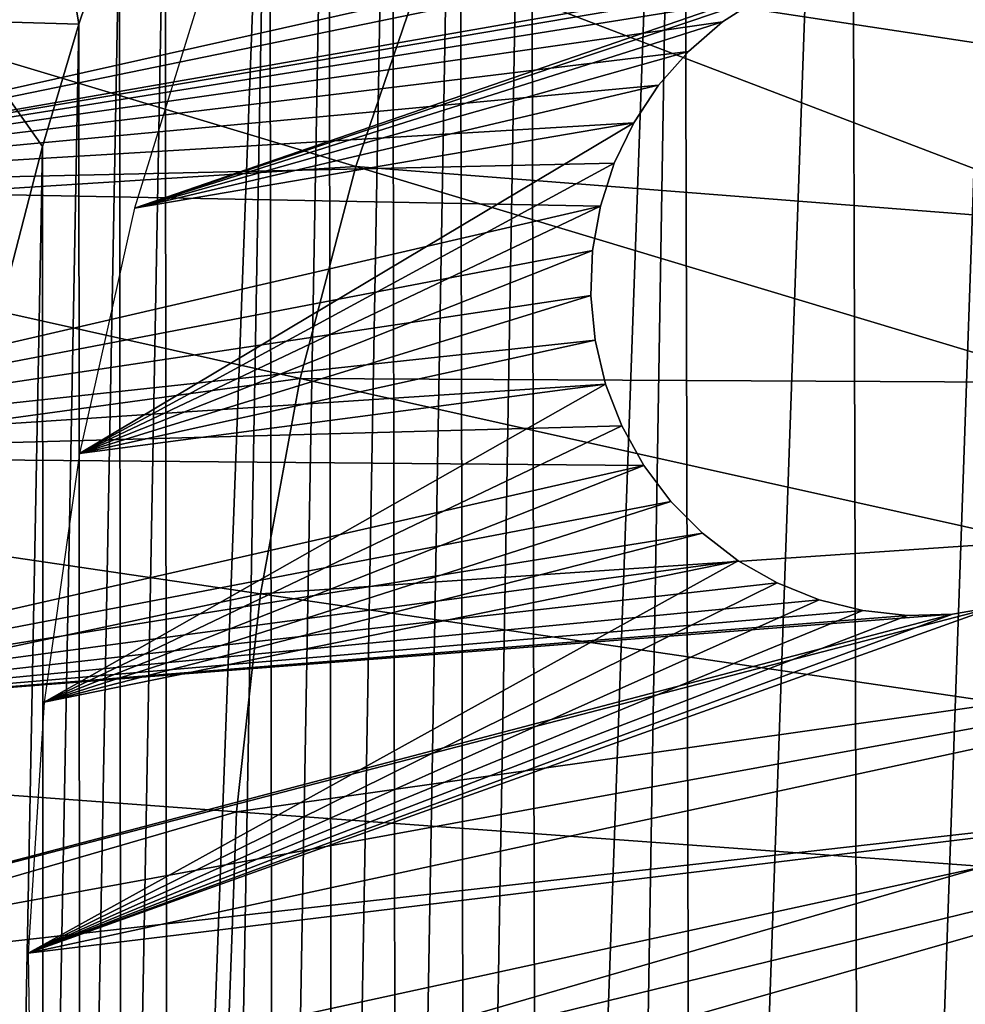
# Model space of a CAD drawing. Header units: millimetres. Extents: x -30.2 to 31.1, y -30.2 to 31.4.
# Tile 21 of 70: x -24.8 to -17.5, y 0.2 to 7.8. Entities that reach past the tile are written whole.
import ezdxf

# ---------------------------------------------------------------- set-up
doc = ezdxf.new("R2010")
doc.units = ezdxf.units.MM
doc.header["$LTSCALE"] = 81.481481
for name, color, linetype in [('22', 7, 'CONTINUOUS'), ('24', 7, 'CONTINUOUS'), ('25', 7, 'CONTINUOUS'), ('41', 7, 'CONTINUOUS'), ('44', 7, 'CONTINUOUS'), ('57', 7, 'CONTINUOUS'), ('58', 7, 'CONTINUOUS'), ('59', 7, 'CONTINUOUS'), ('9', 7, 'CONTINUOUS')]:
    doc.layers.add(name, color=color, linetype=linetype)

msp = doc.modelspace()

# ---------------------------------------------------------------- linework, layer by layer
at = {"layer": '22', "color": 4, "linetype": 'Continuous'}
for points in [[(-24.6662, 9.6808, -30), (-24.3512, 7.782, -2), (-25.3207, 7.8104, -30), (-24.6662, 9.6808, -30)], [(-24.035, 8.7108, -2), (-24.3512, 7.782, -2), (-24.6662, 9.6808, -30), (-24.035, 8.7108, -2)], [(-24.6326, 6.8371, -2), (-24.8789, 5.8778, -2), (-25.3207, 7.8104, -30), (-24.6326, 6.8371, -2)], [(-24.3512, 7.782, -2), (-24.6326, 6.8371, -2), (-25.3207, 7.8104, -30), (-24.3512, 7.782, -2)]]:
    msp.add_3dface(points, dxfattribs=at)
at = {"layer": '24', "color": 4, "linetype": 'Continuous'}
for points in [[(-18.3894, 17.759, -2), (-16.9949, 19.0973, -2), (-18.286, -17.8654, -2), (-18.3894, 17.759, -2)], [(-16.9949, 19.0973, -2), (-16.8701, -19.2073, -2), (-18.286, -17.8654, -2), (-16.9949, 19.0973, -2)], [(-19.6799, 16.3178, -2), (-18.3894, 17.759, -2), (-19.5956, -16.419, -2), (-19.6799, 16.3178, -2)], [(-18.3894, 17.759, -2), (-18.286, -17.8654, -2), (-19.5956, -16.419, -2), (-18.3894, 17.759, -2)], [(-20.8601, 14.7776, -2), (-19.6799, 16.3178, -2), (-20.794, -14.8704, -2), (-20.8601, 14.7776, -2)], [(-19.6799, 16.3178, -2), (-20.2093, -15.6572, -2), (-20.794, -14.8704, -2), (-19.6799, 16.3178, -2)], [(-19.6799, 16.3178, -2), (-19.5956, -16.419, -2), (-20.2093, -15.6572, -2), (-19.6799, 16.3178, -2)], [(-21.41, 13.9677, -2), (-20.8601, 14.7776, -2), (-21.3528, -14.0549, -2), (-21.41, 13.9677, -2)], [(-20.8601, 14.7776, -2), (-20.794, -14.8704, -2), (-21.3528, -14.0549, -2), (-20.8601, 14.7776, -2)], [(-21.9317, 13.1337, -2), (-21.41, 13.9677, -2), (-21.8831, -13.2144, -2), (-21.9317, 13.1337, -2)], [(-21.41, 13.9677, -2), (-21.3528, -14.0549, -2), (-21.8831, -13.2144, -2), (-21.41, 13.9677, -2)], [(-22.4213, 12.2808, -2), (-21.9317, 13.1337, -2), (-22.3807, -12.3545, -2), (-22.4213, 12.2808, -2)], [(-21.9317, 13.1337, -2), (-21.8831, -13.2144, -2), (-22.3807, -12.3545, -2), (-21.9317, 13.1337, -2)], [(-22.8752, 11.4138, -2), (-22.4213, 12.2808, -2), (-22.842, -11.4801, -2), (-22.8752, 11.4138, -2)], [(-22.4213, 12.2808, -2), (-22.3807, -12.3545, -2), (-22.842, -11.4801, -2), (-22.4213, 12.2808, -2)], [(-23.6826, 9.6273, -2), (-22.8752, 11.4138, -2), (-23.6623, -9.6762, -2), (-23.6826, 9.6273, -2)], [(-22.8752, 11.4138, -2), (-23.2691, -10.5871, -2), (-23.6623, -9.6762, -2), (-22.8752, 11.4138, -2)], [(-22.8752, 11.4138, -2), (-22.842, -11.4801, -2), (-23.2691, -10.5871, -2), (-22.8752, 11.4138, -2)], [(-24.035, 8.7108, -2), (-23.6826, 9.6273, -2), (-24.02, -8.7512, -2), (-24.035, 8.7108, -2)], [(-23.6826, 9.6273, -2), (-23.6623, -9.6762, -2), (-24.02, -8.7512, -2), (-23.6826, 9.6273, -2)], [(-24.3512, 7.782, -2), (-24.035, 8.7108, -2), (-24.3405, -7.8156, -2), (-24.3512, 7.782, -2)], [(-24.035, 8.7108, -2), (-24.02, -8.7512, -2), (-24.3405, -7.8156, -2), (-24.035, 8.7108, -2)], [(-24.6326, 6.8371, -2), (-24.3512, 7.782, -2), (-24.6249, -6.8658, -2), (-24.6326, 6.8371, -2)], [(-24.3512, 7.782, -2), (-24.3405, -7.8156, -2), (-24.6249, -6.8658, -2), (-24.3512, 7.782, -2)], [(-24.8789, 5.8778, -2), (-24.6326, 6.8371, -2), (-24.8732, -5.9027, -2), (-24.8789, 5.8778, -2)], [(-24.6326, 6.8371, -2), (-24.6249, -6.8658, -2), (-24.8732, -5.9027, -2), (-24.6326, 6.8371, -2)]]:
    msp.add_3dface(points, dxfattribs=at)
at = {"layer": '25', "color": 4, "linetype": 'Continuous'}
msp.add_3dface([(-24.6662, 9.6808, -30), (-25.3207, 7.8104, -30), (-24.8964, 9.0724, -32.8), (-24.6662, 9.6808, -30)], dxfattribs=at)
at = {"layer": '41', "color": 251, "linetype": 'Continuous', "true_color": 0x4c4c4c}
for points in [[(-23.9962, -17.9979, -236), (-29.2848, 6.4952, -236), (-29.0344, 7.5412, -236), (-23.9962, -17.9979, -236)], [(-23.9962, -17.9979, -236), (-29.0344, 7.5412, -236), (-26.399, -5.665, -236), (-23.9962, -17.9979, -236)], [(-24.6336, -17.1139, -236), (-29.4991, 5.438, -236), (-29.2848, 6.4952, -236), (-24.6336, -17.1139, -236)], [(-23.9962, -17.9979, -236), (-24.6336, -17.1139, -236), (-29.2848, 6.4952, -236), (-23.9962, -17.9979, -236)], [(-24.6336, -17.1139, -236), (-25.2395, -16.2081, -236), (-29.4991, 5.438, -236), (-24.6336, -17.1139, -236)]]:
    msp.add_3dface(points, dxfattribs=at)
at = {"layer": '44', "linetype": 'Continuous'}
for points in [[(-23.3464, 8.2163, -201), (-23.9191, 6.3592, -201), (-18.7675, 8.1361, -201), (-23.3464, 8.2163, -201)], [(-18.7675, 8.1361, -201), (-23.9191, 6.3592, -201), (-19.0825, 7.9881, -201), (-18.7675, 8.1361, -201)], [(-19.0825, 7.9881, -201), (-23.9191, 6.3592, -201), (-19.3744, 7.7987, -201), (-19.0825, 7.9881, -201)], [(-19.3744, 7.7987, -201), (-23.9191, 6.3592, -201), (-19.6379, 7.5712, -201), (-19.3744, 7.7987, -201)], [(-19.6379, 7.5712, -201), (-23.9191, 6.3592, -201), (-19.8679, 7.31, -201), (-19.6379, 7.5712, -201)], [(-19.8679, 7.31, -201), (-23.9191, 6.3592, -201), (-20.0602, 7.0199, -201), (-19.8679, 7.31, -201)], [(-23.9191, 6.3592, -201), (-24.3443, 4.4629, -201), (-20.0602, 7.0199, -201), (-23.9191, 6.3592, -201)], [(-20.0602, 7.0199, -201), (-24.3443, 4.4629, -201), (-20.2112, 6.7064, -201), (-20.0602, 7.0199, -201)], [(-20.2112, 6.7064, -201), (-24.3443, 4.4629, -201), (-20.3181, 6.3751, -201), (-20.2112, 6.7064, -201)], [(-20.3181, 6.3751, -201), (-24.3443, 4.4629, -201), (-20.3789, 6.0325, -201), (-20.3181, 6.3751, -201)], [(-20.3789, 6.0325, -201), (-24.3443, 4.4629, -201), (-20.3925, 5.6847, -201), (-20.3789, 6.0325, -201)], [(-20.3925, 5.6847, -201), (-24.3443, 4.4629, -201), (-20.3586, 5.3383, -201), (-20.3925, 5.6847, -201)], [(-20.3586, 5.3383, -201), (-24.3443, 4.4629, -201), (-20.2778, 4.9998, -201), (-20.3586, 5.3383, -201)], [(-24.3443, 4.4629, -201), (-24.6194, 2.5391, -201), (-20.2778, 4.9998, -201), (-24.3443, 4.4629, -201)], [(-20.2778, 4.9998, -201), (-24.6194, 2.5391, -201), (-20.1517, 4.6754, -201), (-20.2778, 4.9998, -201)], [(-20.1517, 4.6754, -201), (-24.6194, 2.5391, -201), (-19.9826, 4.3712, -201), (-20.1517, 4.6754, -201)], [(-19.9826, 4.3712, -201), (-24.6194, 2.5391, -201), (-19.7737, 4.0928, -201), (-19.9826, 4.3712, -201)], [(-19.7737, 4.0928, -201), (-24.6194, 2.5391, -201), (-19.5288, 3.8456, -201), (-19.7737, 4.0928, -201)], [(-19.5288, 3.8456, -201), (-24.6194, 2.5391, -201), (-19.2525, 3.6339, -201), (-19.5288, 3.8456, -201)], [(-24.6194, 2.5391, -201), (-24.7427, 0.5997, -201), (-19.2525, 3.6339, -201), (-24.6194, 2.5391, -201)], [(-19.2525, 3.6339, -201), (-24.7427, 0.5997, -201), (-18.95, 3.4619, -201), (-19.2525, 3.6339, -201)], [(-18.95, 3.4619, -201), (-24.7427, 0.5997, -201), (-18.6268, 3.3326, -201), (-18.95, 3.4619, -201)], [(-18.6268, 3.3326, -201), (-24.7427, 0.5997, -201), (-18.2891, 3.2485, -201), (-18.6268, 3.3326, -201)], [(-24.7427, 0.5997, -201), (-12.5939, 3.224, -201), (-17.2519, 3.2789, -201), (-24.7427, 0.5997, -201)], [(-17.5952, 3.2215, -201), (-24.7427, 0.5997, -201), (-17.2519, 3.2789, -201), (-17.5952, 3.2215, -201)], [(-18.2891, 3.2485, -201), (-24.7427, 0.5997, -201), (-17.9431, 3.2113, -201), (-18.2891, 3.2485, -201)], [(-12.5939, 3.224, -201), (-24.7427, 0.5997, -201), (-12.8376, 2.0482, -201), (-12.5939, 3.224, -201)], [(-17.9431, 3.2113, -201), (-24.7427, 0.5997, -201), (-17.5952, 3.2215, -201), (-17.9431, 3.2113, -201)], [(-24.7427, 0.5997, -201), (-24.7135, -1.3435, -201), (-12.8376, 2.0482, -201), (-24.7427, 0.5997, -201)], [(-12.8376, 2.0482, -201), (-24.7135, -1.3435, -201), (-12.9719, 0.8549, -201), (-12.8376, 2.0482, -201)], [(-24.7135, -1.3435, -201), (-24.5319, -3.2783, -201), (-12.9719, 0.8549, -201), (-24.7135, -1.3435, -201)], [(-12.9719, 0.8549, -201), (-24.5319, -3.2783, -201), (-12.9954, -0.3456, -201), (-12.9719, 0.8549, -201)]]:
    msp.add_3dface(points, dxfattribs=at)
at = {"layer": '57', "linetype": 'Continuous'}
for points in [[(-19.0825, 7.9881, -201), (-19.3744, 7.7987, -201), (-19.0825, 7.9881, -238), (-19.0825, 7.9881, -201)], [(-19.0825, 7.9881, -238), (-19.3744, 7.7987, -201), (-19.3744, 7.7987, -238), (-19.0825, 7.9881, -238)], [(-19.3744, 7.7987, -201), (-19.6379, 7.5712, -201), (-19.3744, 7.7987, -238), (-19.3744, 7.7987, -201)], [(-19.3744, 7.7987, -238), (-19.6379, 7.5712, -201), (-19.6379, 7.5712, -238), (-19.3744, 7.7987, -238)], [(-19.6379, 7.5712, -201), (-19.8679, 7.31, -201), (-19.6379, 7.5712, -238), (-19.6379, 7.5712, -201)], [(-19.6379, 7.5712, -238), (-19.8679, 7.31, -201), (-19.8679, 7.31, -238), (-19.6379, 7.5712, -238)], [(-19.8679, 7.31, -201), (-20.0602, 7.0199, -201), (-19.8679, 7.31, -238), (-19.8679, 7.31, -201)], [(-19.8679, 7.31, -238), (-20.0602, 7.0199, -201), (-20.0602, 7.02, -238), (-19.8679, 7.31, -238)], [(-20.0602, 7.0199, -201), (-20.2112, 6.7064, -201), (-20.0602, 7.02, -238), (-20.0602, 7.0199, -201)], [(-20.0602, 7.02, -238), (-20.2112, 6.7064, -201), (-20.2112, 6.7063, -238), (-20.0602, 7.02, -238)], [(-20.2112, 6.7064, -201), (-20.3181, 6.3751, -201), (-20.2112, 6.7063, -238), (-20.2112, 6.7064, -201)], [(-20.2112, 6.7063, -238), (-20.3181, 6.3751, -201), (-20.3181, 6.3752, -238), (-20.2112, 6.7063, -238)], [(-20.3181, 6.3751, -201), (-20.3789, 6.0325, -201), (-20.3181, 6.3752, -238), (-20.3181, 6.3751, -201)], [(-20.3181, 6.3752, -238), (-20.3789, 6.0325, -201), (-20.3789, 6.0325, -238), (-20.3181, 6.3752, -238)], [(-20.3789, 6.0325, -201), (-20.3925, 5.6847, -201), (-20.3789, 6.0325, -238), (-20.3789, 6.0325, -201)], [(-20.3789, 6.0325, -238), (-20.3925, 5.6847, -201), (-20.3925, 5.6847, -238), (-20.3789, 6.0325, -238)], [(-20.3925, 5.6847, -201), (-20.3586, 5.3383, -201), (-20.3925, 5.6847, -238), (-20.3925, 5.6847, -201)], [(-20.3925, 5.6847, -238), (-20.3586, 5.3383, -201), (-20.3586, 5.3383, -238), (-20.3925, 5.6847, -238)], [(-20.3586, 5.3383, -201), (-20.2778, 4.9998, -201), (-20.3586, 5.3383, -238), (-20.3586, 5.3383, -201)], [(-20.3586, 5.3383, -238), (-20.2778, 4.9998, -201), (-20.2778, 4.9998, -238), (-20.3586, 5.3383, -238)], [(-20.2778, 4.9998, -201), (-20.1517, 4.6754, -201), (-20.2778, 4.9998, -238), (-20.2778, 4.9998, -201)], [(-20.2778, 4.9998, -238), (-20.1517, 4.6754, -201), (-20.1517, 4.6754, -238), (-20.2778, 4.9998, -238)], [(-20.1517, 4.6754, -201), (-19.9826, 4.3712, -201), (-20.1517, 4.6754, -238), (-20.1517, 4.6754, -201)], [(-20.1517, 4.6754, -238), (-19.9826, 4.3712, -201), (-19.9826, 4.3712, -238), (-20.1517, 4.6754, -238)], [(-19.9826, 4.3712, -201), (-19.7737, 4.0928, -201), (-19.9826, 4.3712, -238), (-19.9826, 4.3712, -201)], [(-19.9826, 4.3712, -238), (-19.7737, 4.0928, -201), (-19.7737, 4.0929, -238), (-19.9826, 4.3712, -238)], [(-19.7737, 4.0928, -201), (-19.5288, 3.8456, -201), (-19.7737, 4.0929, -238), (-19.7737, 4.0928, -201)], [(-19.7737, 4.0929, -238), (-19.5288, 3.8456, -201), (-19.5288, 3.8456, -238), (-19.7737, 4.0929, -238)], [(-19.5288, 3.8456, -201), (-19.2525, 3.6339, -201), (-19.5288, 3.8456, -238), (-19.5288, 3.8456, -201)], [(-19.5288, 3.8456, -238), (-19.2525, 3.6339, -201), (-19.2525, 3.6339, -238), (-19.5288, 3.8456, -238)], [(-19.2525, 3.6339, -201), (-18.95, 3.4619, -201), (-19.2525, 3.6339, -238), (-19.2525, 3.6339, -201)], [(-19.2525, 3.6339, -238), (-18.95, 3.4619, -201), (-18.95, 3.4619, -238), (-19.2525, 3.6339, -238)], [(-18.95, 3.4619, -201), (-18.6268, 3.3326, -201), (-18.95, 3.4619, -238), (-18.95, 3.4619, -201)], [(-18.95, 3.4619, -238), (-18.6268, 3.3326, -201), (-18.6268, 3.3326, -238), (-18.95, 3.4619, -238)]]:
    msp.add_3dface(points, dxfattribs=at)
at = {"layer": '58', "linetype": 'Continuous'}
for points in [[(-18.6268, 3.3326, -201), (-18.2891, 3.2485, -201), (-18.6268, 3.3326, -238), (-18.6268, 3.3326, -201)], [(-18.6268, 3.3326, -238), (-18.2891, 3.2485, -201), (-18.2891, 3.2485, -238), (-18.6268, 3.3326, -238)], [(-17.5952, 3.2215, -201), (-17.2519, 3.2789, -201), (-17.5952, 3.2215, -238), (-17.5952, 3.2215, -201)], [(-17.5952, 3.2215, -238), (-17.2519, 3.2789, -201), (-17.2519, 3.2789, -238), (-17.5952, 3.2215, -238)], [(-18.2891, 3.2485, -201), (-17.9431, 3.2113, -201), (-18.2891, 3.2485, -238), (-18.2891, 3.2485, -201)], [(-18.2891, 3.2485, -238), (-17.9431, 3.2113, -201), (-17.9431, 3.2113, -238), (-18.2891, 3.2485, -238)], [(-17.9431, 3.2113, -201), (-17.5952, 3.2215, -201), (-17.9431, 3.2113, -238), (-17.9431, 3.2113, -201)], [(-17.9431, 3.2113, -238), (-17.5952, 3.2215, -201), (-17.5952, 3.2215, -238), (-17.9431, 3.2113, -238)]]:
    msp.add_3dface(points, dxfattribs=at)
at = {"layer": '59', "linetype": 'Continuous'}
for points in [[(-6.1019, 11.4789, -238), (-7.135, 10.867, -238), (-28.2562, 6.5259, -238), (-6.1019, 11.4789, -238)], [(-27.7045, 8.571, -238), (-6.1019, 11.4789, -238), (-28.2562, 6.5259, -238), (-27.7045, 8.571, -238)], [(-7.135, 10.867, -238), (-18.4352, 8.2397, -238), (-28.2562, 6.5259, -238), (-7.135, 10.867, -238)], [(-18.4352, 8.2397, -238), (-18.7674, 8.1361, -238), (-28.2562, 6.5259, -238), (-18.4352, 8.2397, -238)], [(-18.7674, 8.1361, -238), (-19.0825, 7.9881, -238), (-28.2562, 6.5259, -238), (-18.7674, 8.1361, -238)], [(-19.0825, 7.9881, -238), (-19.3744, 7.7987, -238), (-28.2562, 6.5259, -238), (-19.0825, 7.9881, -238)], [(-19.3744, 7.7987, -238), (-19.6379, 7.5712, -238), (-28.2562, 6.5259, -238), (-19.3744, 7.7987, -238)], [(-19.6379, 7.5712, -238), (-19.8679, 7.31, -238), (-28.2562, 6.5259, -238), (-19.6379, 7.5712, -238)], [(-19.8679, 7.31, -238), (-20.0602, 7.02, -238), (-28.2562, 6.5259, -238), (-19.8679, 7.31, -238)], [(-20.0602, 7.02, -238), (-20.2112, 6.7063, -238), (-28.2562, 6.5259, -238), (-20.0602, 7.02, -238)], [(-20.2112, 6.7063, -238), (-20.3181, 6.3752, -238), (-28.2562, 6.5259, -238), (-20.2112, 6.7063, -238)], [(-28.2562, 6.5259, -238), (-20.3181, 6.3752, -238), (-28.6572, 4.4459, -238), (-28.2562, 6.5259, -238)], [(-20.3181, 6.3752, -238), (-20.3789, 6.0325, -238), (-28.6572, 4.4459, -238), (-20.3181, 6.3752, -238)], [(-20.3789, 6.0325, -238), (-20.3925, 5.6847, -238), (-28.6572, 4.4459, -238), (-20.3789, 6.0325, -238)], [(-20.3925, 5.6847, -238), (-20.3586, 5.3383, -238), (-28.6572, 4.4459, -238), (-20.3925, 5.6847, -238)], [(-20.3586, 5.3383, -238), (-20.2778, 4.9998, -238), (-28.6572, 4.4459, -238), (-20.3586, 5.3383, -238)], [(-20.2778, 4.9998, -238), (-20.1517, 4.6754, -238), (-28.6572, 4.4459, -238), (-20.2778, 4.9998, -238)], [(-20.1517, 4.6754, -238), (-19.9826, 4.3712, -238), (-28.6572, 4.4459, -238), (-20.1517, 4.6754, -238)], [(-28.6572, 4.4459, -238), (-19.9826, 4.3712, -238), (-28.9053, 2.3422, -238), (-28.6572, 4.4459, -238)], [(-19.9826, 4.3712, -238), (-19.7737, 4.0929, -238), (-28.9053, 2.3422, -238), (-19.9826, 4.3712, -238)], [(-19.7737, 4.0929, -238), (-19.5288, 3.8456, -238), (-28.9053, 2.3422, -238), (-19.7737, 4.0929, -238)], [(-19.5288, 3.8456, -238), (-19.2525, 3.6339, -238), (-28.9053, 2.3422, -238), (-19.5288, 3.8456, -238)], [(-19.2525, 3.6339, -238), (-18.95, 3.4619, -238), (-28.9053, 2.3422, -238), (-19.2525, 3.6339, -238)], [(-18.95, 3.4619, -238), (-18.6268, 3.3326, -238), (-28.9053, 2.3422, -238), (-18.95, 3.4619, -238)], [(-17.2519, 3.2789, -238), (-12.5939, 3.224, -238), (-28.9991, 0.226, -238), (-17.2519, 3.2789, -238)], [(-17.5952, 3.2215, -238), (-17.2519, 3.2789, -238), (-28.9991, 0.226, -238), (-17.5952, 3.2215, -238)], [(-18.6268, 3.3326, -238), (-18.2891, 3.2485, -238), (-28.9053, 2.3422, -238), (-18.6268, 3.3326, -238)], [(-12.5939, 3.224, -238), (-12.8376, 2.0481, -238), (-28.9991, 0.226, -238), (-12.5939, 3.224, -238)], [(-28.9053, 2.3422, -238), (-17.5952, 3.2215, -238), (-28.9991, 0.226, -238), (-28.9053, 2.3422, -238)], [(-18.2891, 3.2485, -238), (-17.9431, 3.2113, -238), (-28.9053, 2.3422, -238), (-18.2891, 3.2485, -238)], [(-17.9431, 3.2113, -238), (-17.5952, 3.2215, -238), (-28.9053, 2.3422, -238), (-17.9431, 3.2113, -238)], [(-28.9991, 0.226, -238), (-12.8376, 2.0481, -238), (-28.9383, -1.8914, -238), (-28.9991, 0.226, -238)], [(-12.8376, 2.0481, -238), (-12.9719, 0.855, -238), (-28.9383, -1.8914, -238), (-12.8376, 2.0481, -238)], [(-12.9719, 0.855, -238), (-12.9954, -0.3456, -238), (-28.9383, -1.8914, -238), (-12.9719, 0.855, -238)]]:
    msp.add_3dface(points, dxfattribs=at)
at = {"layer": '9', "color": 251, "linetype": 'Continuous', "true_color": 0x4c4c4c}
for points in [[(-21.0005, 9.8446, 6.367), (-21.6631, 8.2854, 6.367), (-15.7525, 7.3845, 6.644), (-21.0005, 9.8446, 6.367)], [(-21.0005, 9.8446, 6.367), (-15.7525, 7.3845, 6.644), (-15.1715, 8.5146, 6.644), (-21.0005, 9.8446, 6.367)], [(-27.7341, 8.344, 6.0125), (-28.2692, 6.2972, 6.0125), (-22.2101, 6.682, 6.367), (-27.7341, 8.344, 6.0125)], [(-21.6631, 8.2854, 6.367), (-27.7341, 8.344, 6.0125), (-22.2101, 6.682, 6.367), (-21.6631, 8.2854, 6.367)], [(-21.6631, 8.2854, 6.367), (-22.2101, 6.682, 6.367), (-16.2495, 6.2149, 6.644), (-21.6631, 8.2854, 6.367)], [(-21.6631, 8.2854, 6.367), (-16.2495, 6.2149, 6.644), (-15.7525, 7.3845, 6.644), (-21.6631, 8.2854, 6.367)], [(-22.2101, 6.682, 6.367), (-28.2692, 6.2972, 6.0125), (-22.6386, 5.043, 6.367), (-22.2101, 6.682, 6.367)], [(-22.2101, 6.682, 6.367), (-22.6386, 5.043, 6.367), (-16.6598, 5.0122, 6.644), (-22.2101, 6.682, 6.367)], [(-22.2101, 6.682, 6.367), (-16.6598, 5.0122, 6.644), (-16.2495, 6.2149, 6.644), (-22.2101, 6.682, 6.367)], [(-28.2692, 6.2972, 6.0125), (-28.6535, 4.2169, 6.0125), (-22.6386, 5.043, 6.367), (-28.2692, 6.2972, 6.0125)], [(-22.6386, 5.043, 6.367), (-28.6535, 4.2169, 6.0125), (-22.9464, 3.377, 6.367), (-22.6386, 5.043, 6.367)], [(-22.6386, 5.043, 6.367), (-22.9464, 3.377, 6.367), (-16.9813, 3.7827, 6.644), (-22.6386, 5.043, 6.367)], [(-22.6386, 5.043, 6.367), (-16.9813, 3.7827, 6.644), (-16.6598, 5.0122, 6.644), (-22.6386, 5.043, 6.367)], [(-28.6535, 4.2169, 6.0125), (-28.8849, 2.1141, 6.0125), (-22.9464, 3.377, 6.367), (-28.6535, 4.2169, 6.0125)], [(-22.9464, 3.377, 6.367), (-17.2121, 2.5331, 6.644), (-16.9813, 3.7827, 6.644), (-22.9464, 3.377, 6.367)], [(-22.9464, 3.377, 6.367), (-28.8849, 2.1141, 6.0125), (-23.1317, 1.693, 6.367), (-22.9464, 3.377, 6.367)], [(-22.9464, 3.377, 6.367), (-23.1317, 1.693, 6.367), (-17.2121, 2.5331, 6.644), (-22.9464, 3.377, 6.367)], [(-23.1317, 1.693, 6.367), (-17.3511, 1.2699, 6.644), (-17.2121, 2.5331, 6.644), (-23.1317, 1.693, 6.367)], [(-28.8849, 2.1141, 6.0125), (-28.9621, 0, 6.0125), (-23.1317, 1.693, 6.367), (-28.8849, 2.1141, 6.0125)], [(-23.1317, 1.693, 6.367), (-28.9621, 0, 6.0125), (-23.1935, 0, 6.367), (-23.1317, 1.693, 6.367)], [(-23.1317, 1.693, 6.367), (-23.1935, 0, 6.367), (-17.3511, 1.2699, 6.644), (-23.1317, 1.693, 6.367)], [(-17.3511, 1.2699, 6.644), (-23.1935, 0, 6.367), (-21.729, 0, 6.4445), (-17.3511, 1.2699, 6.644)], [(-17.3975, 0, 6.644), (-17.3511, 1.2699, 6.644), (-21.729, 0, 6.4445), (-17.3975, 0, 6.644)]]:
    msp.add_3dface(points, dxfattribs=at)

doc.saveas('drawing.dxf')
